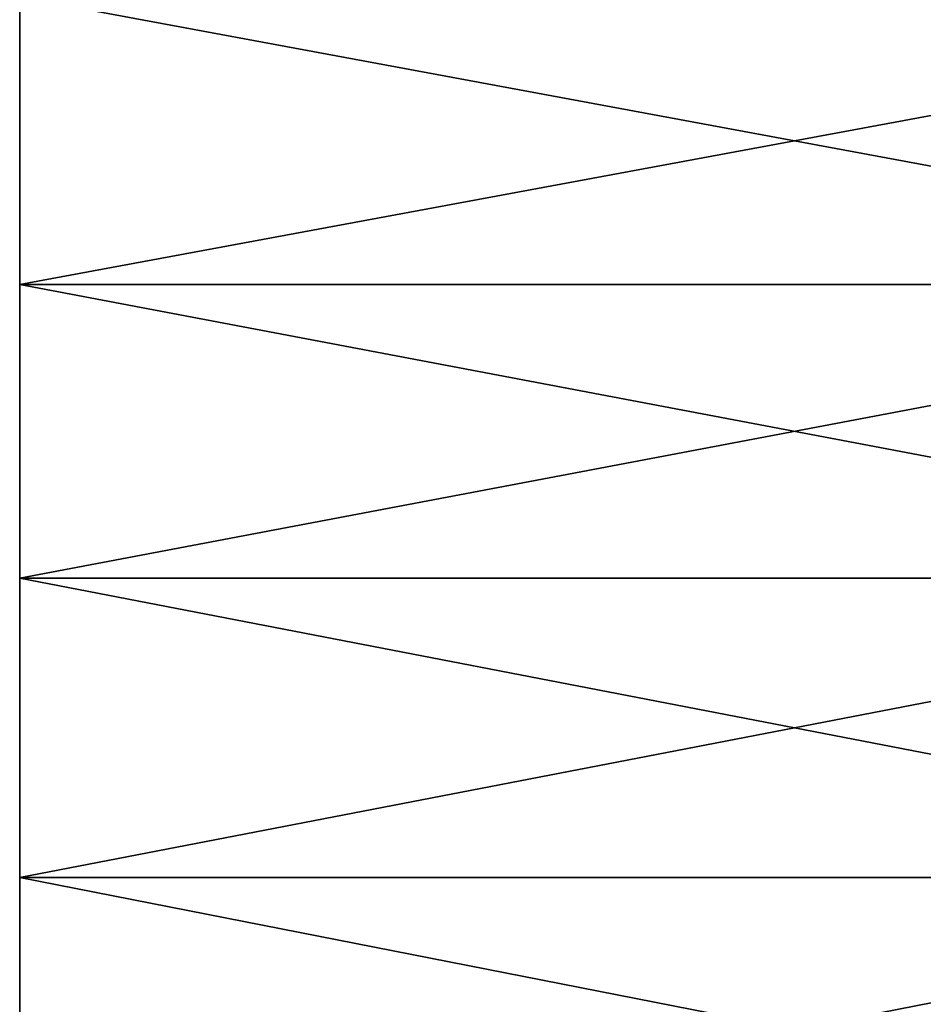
# Model space of a CAD drawing. Header units: metres. Extents: x -46 to 104, y -30 to 30.
# Tile 74 of 256: x -45.5 to -42, y 10.55 to 14.36. Entities that reach past the tile are written whole.
import ezdxf

# ---------------------------------------------------------------- set-up
doc = ezdxf.new("R2010")
doc.units = ezdxf.units.M
doc.layers.add('solid_26_000_502_XXX', color=7, linetype='CONTINUOUS')

msp = doc.modelspace()

# ---------------------------------------------------------------- linework, layer by layer
at = {"layer": 'solid_26_000_502_XXX'}
for points in [[(-45.5, 13.339018, 585.128601), (-45.5, 13.339018, 638.871399), (-45.5, 14.452691, 638.289124)], [(-39.5, 14.452621, 638.289185), (-45.5, 14.452691, 638.289124), (-45.5, 13.339018, 638.871399)], [(-45.5, 13.339018, 585.128601), (-45.5, 14.452691, 638.289124), (-45.5, 14.452691, 585.710876)], [(-39.5, 13.339065, 585.128662), (-45.5, 13.339018, 585.128601), (-45.5, 14.452691, 585.710876)], [(-39.5, 14.452621, 585.710815), (-39.5, 13.339065, 585.128662), (-45.5, 14.452691, 585.710876)], [(-45.5, 13.339018, -26.871372), (-45.5, 13.339018, 26.871372), (-45.5, 14.452691, 26.289154)], [(-39.5, 14.452621, 26.289194), (-45.5, 14.452691, 26.289154), (-45.5, 13.339018, 26.871372)], [(-45.5, 13.339018, -26.871372), (-45.5, 14.452691, 26.289154), (-45.5, 14.452691, -26.289154)], [(-39.5, 13.339065, -26.871347), (-45.5, 13.339018, -26.871372), (-45.5, 14.452691, -26.289154)], [(-39.5, 14.452621, -26.289194), (-39.5, 13.339065, -26.871347), (-45.5, 14.452691, -26.289154)], [(-39.5, 13.339065, 638.871338), (-39.5, 14.452621, 638.289185), (-45.5, 13.339018, 638.871399)], [(-39.5, 13.339065, 26.871347), (-39.5, 14.452621, 26.289194), (-45.5, 13.339018, 26.871372)], [(-39.5, 13.339065, 638.871338), (-45.5, 13.339018, 638.871399), (-45.5, 12.202196, 639.406311)], [(-39.5, 12.202107, 639.406372), (-39.5, 13.339065, 638.871338), (-45.5, 12.202196, 639.406311)], [(-39.5, 13.339065, 585.128662), (-39.5, 12.202107, 584.593628), (-45.5, 13.339018, 585.128601)], [(-39.5, 13.339065, 26.871347), (-45.5, 13.339018, 26.871372), (-45.5, 12.202196, 27.406319)], [(-39.5, 12.202107, 27.406361), (-39.5, 13.339065, 26.871347), (-45.5, 12.202196, 27.406319)], [(-39.5, 13.339065, -26.871347), (-39.5, 12.202107, -27.406361), (-45.5, 13.339018, -26.871372)], [(-45.5, 12.202196, 584.593689), (-45.5, 12.202196, 639.406311), (-45.5, 13.339018, 638.871399)], [(-45.5, 12.202196, 584.593689), (-45.5, 13.339018, 638.871399), (-45.5, 13.339018, 585.128601)], [(-39.5, 12.202107, 584.593628), (-45.5, 12.202196, 584.593689), (-45.5, 13.339018, 585.128601)], [(-45.5, 12.202196, -27.406319), (-45.5, 12.202196, 27.406319), (-45.5, 13.339018, 26.871372)], [(-45.5, 12.202196, -27.406319), (-45.5, 13.339018, 26.871372), (-45.5, 13.339018, -26.871372)], [(-39.5, 12.202107, -27.406361), (-45.5, 12.202196, -27.406319), (-45.5, 13.339018, -26.871372)], [(-45.5, 11.043694, 584.106689), (-45.5, 11.043694, 639.893311), (-45.5, 12.202196, 639.406311)], [(-39.5, 12.202107, 639.406372), (-45.5, 12.202196, 639.406311), (-45.5, 11.043694, 639.893311)], [(-45.5, 11.043694, 584.106689), (-45.5, 12.202196, 639.406311), (-45.5, 12.202196, 584.593689)], [(-39.5, 11.043744, 584.106689), (-45.5, 11.043694, 584.106689), (-45.5, 12.202196, 584.593689)], [(-39.5, 12.202107, 584.593628), (-39.5, 11.043744, 584.106689), (-45.5, 12.202196, 584.593689)], [(-45.5, 11.043694, -27.893312), (-45.5, 11.043694, 27.893312), (-45.5, 12.202196, 27.406319)], [(-39.5, 12.202107, 27.406361), (-45.5, 12.202196, 27.406319), (-45.5, 11.043694, 27.893312)], [(-45.5, 11.043694, -27.893312), (-45.5, 12.202196, 27.406319), (-45.5, 12.202196, -27.406319)], [(-39.5, 11.043744, -27.893291), (-45.5, 11.043694, -27.893312), (-45.5, 12.202196, -27.406319)], [(-39.5, 12.202107, -27.406361), (-39.5, 11.043744, -27.893291), (-45.5, 12.202196, -27.406319)], [(-39.5, 11.043744, 639.893311), (-39.5, 12.202107, 639.406372), (-45.5, 11.043694, 639.893311)], [(-39.5, 11.043744, 27.893291), (-39.5, 12.202107, 27.406361), (-45.5, 11.043694, 27.893312)], [(-39.5, 11.043744, 639.893311), (-45.5, 11.043694, 639.893311), (-45.5, 9.866104, 640.331238)], [(-39.5, 9.866006, 640.331299), (-39.5, 11.043744, 639.893311), (-45.5, 9.866104, 640.331238)], [(-39.5, 11.043744, 584.106689), (-39.5, 9.866006, 583.668701), (-45.5, 11.043694, 584.106689)], [(-39.5, 11.043744, 27.893291), (-45.5, 11.043694, 27.893312), (-45.5, 9.866104, 28.331253)], [(-39.5, 9.866006, 28.331289), (-39.5, 11.043744, 27.893291), (-45.5, 9.866104, 28.331253)], [(-39.5, 11.043744, -27.893291), (-39.5, 9.866006, -28.331289), (-45.5, 11.043694, -27.893312)], [(-45.5, 9.866104, 583.668762), (-45.5, 9.866104, 640.331238), (-45.5, 11.043694, 639.893311)], [(-45.5, 9.866104, 583.668762), (-45.5, 11.043694, 639.893311), (-45.5, 11.043694, 584.106689)], [(-39.5, 9.866006, 583.668701), (-45.5, 9.866104, 583.668762), (-45.5, 11.043694, 584.106689)], [(-45.5, 9.866104, -28.331253), (-45.5, 9.866104, 28.331253), (-45.5, 11.043694, 27.893312)], [(-45.5, 9.866104, -28.331253), (-45.5, 11.043694, 27.893312), (-45.5, 11.043694, -27.893312)], [(-39.5, 9.866006, -28.331289), (-45.5, 9.866104, -28.331253), (-45.5, 11.043694, -27.893312)]]:
    msp.add_3dface(points, dxfattribs=at)

doc.saveas('drawing.dxf')
